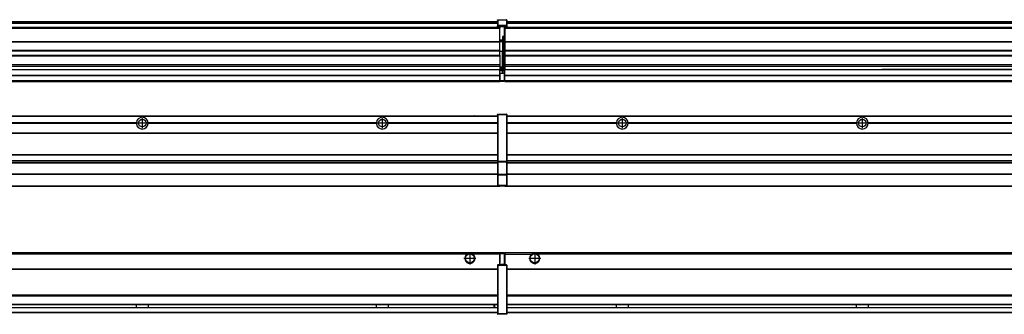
# Model space of a CAD drawing. Header units: inches. Extents: x -381 to 25822, y -418 to 176.
# Tile 38 of 48: x 18451 to 19272, y -154 to 90. Entities that reach past the tile are written whole.
import ezdxf

# ---------------------------------------------------------------- set-up
doc = ezdxf.new("R2010")
doc.units = ezdxf.units.IN
doc.linetypes.add('DOT_CENTER', pattern=[14, 12, -1, 0, -1])
doc.layers.add('1', color=7, linetype='Continuous')

# ---------------------------------------------------------------- blocks, each defined once
blk = doc.blocks.new('Modulos_intermedio__FL-14__12__23', base_point=(17455.18, -48.03))
at = {"color": 7, "linetype": 'Continuous'}
for p, q in [((17456.88, 10.47), (18849.18, 10.47)), ((17456.88, 10.22), (18849.18, 10.22)), ((18822.43, 10.47), (18822.48, 10.52)), ((18822.48, 10.52), (18829.88, 10.52)), ((18829.93, 10.47), (18829.88, 10.52)), ((18849.18, 11.72), (18849.19, 11.79)), ((18849.18, 11.72), (18849.18, 11.47)), ((18849.18, 11.47), (18849.43, 11.47)), ((18849.18, 11.47), (18849.18, -27.21)), ((18849.19, 11.79), (18849.2, 11.82)), ((18849.2, 11.82), (18849.22, 11.86)), ((18849.22, 11.86), (18849.25, 11.9)), ((18849.25, 11.9), (18849.29, 11.93)), ((18849.29, 11.93), (18849.34, 11.96)), ((18849.34, 11.96), (18849.36, 11.96)), ((18849.36, 11.96), (18849.43, 11.97)), ((18849.43, 11.97), (18856.63, 11.97)), ((18849.43, 11.97), (18849.43, 11.47)), ((18849.43, 11.47), (18849.43, -27.21)), ((18856.63, 11.47), (18849.43, 11.47)), ((18856.7, 11.96), (18856.63, 11.97)), ((18856.63, 11.97), (18856.63, 11.47)), ((18856.63, 11.47), (18856.63, -27.21)), ((18856.88, 11.47), (18856.63, 11.47)), ((18856.72, 11.96), (18856.7, 11.96)), ((18856.76, 11.93), (18856.72, 11.96)), ((18856.8, 11.9), (18856.76, 11.93)), ((18856.84, 11.86), (18856.8, 11.9)), ((18856.86, 11.82), (18856.84, 11.86)), ((18856.87, 11.79), (18856.86, 11.82)), ((18856.88, 11.72), (18856.87, 11.79)), ((18856.88, 11.72), (18856.88, 11.47)), ((18856.88, 11.47), (18856.88, -27.21)), ((18548.29, 4.77), (18358.07, 4.77)), ((18548.29, 4.17), (18358.07, 4.17)), ((18548.28, 4.47), (18358.08, 4.47)), ((18548.29, 4.77), (18548.28, 4.47)), ((18548.28, 4.47), (18548.29, 4.17)), ((18558.08, 4.47), (18558.07, 4.77)), ((18748.29, 4.77), (18558.07, 4.77)), ((18558.07, 4.17), (18558.08, 4.47)), ((18748.29, 4.17), (18558.07, 4.17)), ((18748.28, 4.47), (18558.08, 4.47)), ((18748.29, 4.77), (18748.28, 4.47)), ((18748.28, 4.47), (18748.29, 4.17)), ((18849.18, 4.77), (18758.07, 4.77)), ((18758.08, 4.47), (18758.07, 4.77)), ((18758.07, 4.17), (18758.08, 4.47)), ((18849.18, 4.17), (18758.07, 4.17)), ((18849.18, 4.47), (18758.08, 4.47)), ((17456.88, -3.53), (18849.18, -3.53)), ((17456.88, -3.78), (18849.18, -3.78)), ((18849.18, -4.03), (17456.88, -4.03)), ((17456.88, -21.53), (18849.18, -21.53)), ((17456.88, -21.78), (18849.18, -21.78)), ((17456.88, -26.73), (18849.18, -26.73)), ((17456.88, -26.82), (18849.18, -26.82)), ((17456.88, -28.37), (18849.18, -28.37)), ((17456.88, -28.53), (18849.18, -28.53)), ((17456.88, -28.65), (18849.18, -28.65)), ((18849.18, -27.21), (18849.18, -27.52)), ((18849.18, -27.21), (18849.43, -27.21)), ((18849.18, -27.52), (18849.19, -27.54)), ((18849.18, -27.52), (18849.18, -38.19)), ((18849.19, -27.54), (18849.22, -27.57)), ((18849.22, -27.57), (18849.25, -27.59)), ((18849.25, -27.59), (18849.29, -27.6)), ((18849.29, -27.6), (18849.34, -27.61)), ((18849.34, -27.61), (18849.36, -27.61)), ((18849.36, -27.61), (18849.43, -27.62)), ((18849.43, -27.21), (18856.63, -27.21)), ((18849.43, -27.21), (18849.43, -27.62)), ((18849.43, -27.62), (18856.63, -27.62)), ((18849.43, -27.62), (18849.43, -38.3)), ((18856.88, -27.21), (18856.63, -27.21)), ((18856.63, -27.21), (18856.63, -27.62)), ((18856.7, -27.61), (18856.63, -27.62)), ((18856.63, -27.62), (18856.63, -38.3)), ((18856.72, -27.61), (18856.7, -27.61)), ((18856.76, -27.6), (18856.72, -27.61)), ((18856.8, -27.59), (18856.76, -27.6)), ((18856.84, -27.57), (18856.8, -27.59)), ((18856.87, -27.54), (18856.84, -27.57)), ((18856.88, -27.52), (18856.87, -27.54)), ((18856.88, -27.21), (18856.88, -27.52)), ((18856.88, -27.52), (18856.88, -38.19)), ((18849.18, -38.02), (17456.88, -38.02)), ((18849.18, -38.11), (17456.88, -38.11)), ((18849.18, -38.19), (18849.18, -38.71)), ((18849.18, -38.19), (18849.19, -38.22)), ((18849.18, -38.71), (18849.43, -38.71)), ((18849.18, -38.71), (18849.18, -47.03)), ((18849.19, -38.22), (18849.22, -38.25)), ((18849.22, -38.25), (18849.25, -38.27)), ((18849.25, -38.27), (18849.29, -38.28)), ((18849.29, -38.28), (18849.34, -38.29)), ((18849.34, -38.29), (18849.36, -38.29)), ((18849.36, -38.29), (18849.43, -38.3)), ((18856.63, -38.3), (18849.43, -38.3)), ((18849.43, -38.3), (18849.43, -38.71)), ((18856.63, -38.71), (18849.43, -38.71)), ((18849.43, -38.71), (18849.43, -47.03)), ((18856.7, -38.29), (18856.63, -38.3)), ((18856.63, -38.3), (18856.63, -38.71)), ((18856.88, -38.71), (18856.63, -38.71)), ((18856.63, -38.71), (18856.63, -47.03)), ((18856.72, -38.29), (18856.7, -38.29)), ((18856.76, -38.28), (18856.72, -38.29)), ((18856.8, -38.27), (18856.76, -38.28)), ((18856.84, -38.25), (18856.8, -38.27)), ((18856.87, -38.22), (18856.84, -38.25)), ((18856.88, -38.19), (18856.87, -38.22)), ((18856.88, -38.19), (18856.88, -38.71)), ((18856.88, -38.71), (18856.88, -47.03)), ((17455.18, -48.03), (18851.18, -48.03)), ((17456.63, -47.53), (18849.43, -47.53)), ((18849.18, -47.03), (18849.43, -47.03)), ((18849.18, -47.03), (18849.18, -47.28)), ((18849.18, -47.28), (18849.19, -47.34)), ((18849.19, -47.34), (18849.2, -47.37)), ((18849.2, -47.37), (18849.22, -47.41)), ((18849.22, -47.41), (18849.25, -47.45)), ((18849.25, -47.45), (18849.29, -47.49)), ((18849.29, -47.49), (18849.34, -47.51)), ((18849.34, -47.51), (18849.36, -47.52)), ((18849.36, -47.52), (18849.43, -47.53)), ((18849.43, -47.03), (18856.63, -47.03)), ((18849.43, -47.03), (18849.43, -47.53)), ((18849.43, -47.53), (18856.63, -47.53)), ((18851.18, -47.53), (18851.18, -48.03)), ((18856.63, -47.03), (18856.63, -47.53)), ((18856.88, -47.03), (18856.63, -47.03)), ((18856.7, -47.52), (18856.63, -47.53)), ((18856.72, -47.51), (18856.7, -47.52)), ((18856.76, -47.49), (18856.72, -47.51)), ((18856.8, -47.45), (18856.76, -47.49)), ((18856.84, -47.41), (18856.8, -47.45)), ((18856.86, -47.37), (18856.84, -47.41)), ((18856.87, -47.34), (18856.86, -47.37)), ((18856.88, -47.28), (18856.87, -47.34)), ((18856.88, -47.03), (18856.88, -47.28))]:
    blk.add_line(p, q, dxfattribs=at)
for centre in [(18553.18, 4.47), (18753.18, 4.47)]:
    blk.add_circle(centre, 3.15, dxfattribs=at)
for centre, start, end in [((18553.18, 4.47), 3.5101, 176.4899), ((18753.18, 4.47), 3.5101, 176.4899), ((18553.18, 4.47), 183.51008, 356.48992), ((18753.18, 4.47), 183.51008, 356.48992)]:
    blk.add_arc(centre, 4.9, start, end, dxfattribs=at)
at = {"layer": '1', "color": 2, "linetype": 'DOT_CENTER'}
for p, q in [((18553.18, 8.62), (18553.18, 0.32)), ((18753.18, 8.62), (18753.18, 0.32)), ((18557.33, 4.47), (18549.03, 4.47)), ((18757.33, 4.47), (18749.03, 4.47))]:
    blk.add_line(p, q, dxfattribs=at)
blk = doc.blocks.new('Modulos_intermedio__FL-14__12_1__34', base_point=(18855.18, -48.03))
at = {"color": 7, "linetype": 'Continuous'}
for p, q in [((18856.88, 10.47), (20249.18, 10.47)), ((18856.88, 10.22), (20249.18, 10.22)), ((18876.43, 10.47), (18876.48, 10.52)), ((18876.48, 10.52), (18883.88, 10.52)), ((18883.93, 10.47), (18883.88, 10.52)), ((18948.29, 4.77), (18856.88, 4.77)), ((18948.28, 4.47), (18856.88, 4.47)), ((18948.29, 4.17), (18856.88, 4.17)), ((18948.28, 4.47), (18948.29, 4.77)), ((18948.29, 4.17), (18948.28, 4.47)), ((18950.45, 6.05), (18950.44, 6.04)), ((18950.44, 2.91), (18950.45, 2.89)), ((18958.07, 4.77), (18958.08, 4.47)), ((19148.29, 4.77), (18958.07, 4.77)), ((18958.08, 4.47), (18958.07, 4.17)), ((19148.29, 4.17), (18958.07, 4.17)), ((19148.28, 4.47), (18958.08, 4.47)), ((19148.28, 4.47), (19148.29, 4.77)), ((19148.29, 4.17), (19148.28, 4.47)), ((19348.29, 4.77), (19158.07, 4.77)), ((19158.07, 4.77), (19158.08, 4.47)), ((19158.08, 4.47), (19158.07, 4.17)), ((19348.29, 4.17), (19158.07, 4.17)), ((19348.28, 4.47), (19158.08, 4.47)), ((18856.88, -3.53), (20249.18, -3.53)), ((18856.88, -3.78), (20249.18, -3.78)), ((20249.18, -4.03), (18856.88, -4.03)), ((18856.88, -21.53), (20249.18, -21.53)), ((18856.88, -21.78), (20249.18, -21.78)), ((18856.88, -26.73), (20249.18, -26.73)), ((18856.88, -26.82), (20249.18, -26.82)), ((18856.88, -28.37), (20249.18, -28.37)), ((18856.88, -28.53), (20249.18, -28.53)), ((18856.88, -28.65), (20249.18, -28.65)), ((20249.18, -38.02), (18856.88, -38.02)), ((20249.18, -38.11), (18856.88, -38.11)), ((18855.18, -47.53), (18855.18, -48.03)), ((18855.18, -48.03), (20251.18, -48.03)), ((18856.63, -47.53), (20249.43, -47.53))]:
    blk.add_line(p, q, dxfattribs=at)
for centre in [(18953.18, 4.47), (19153.18, 4.47)]:
    blk.add_circle(centre, 3.15, dxfattribs=at)
for centre, start, end in [((18953.18, 4.47), 3.5101, 176.4899), ((19153.18, 4.47), 3.5101, 176.4899), ((18953.18, 4.47), 183.51008, 356.48992), ((19153.18, 4.47), 183.51008, 356.48992)]:
    blk.add_arc(centre, 4.9, start, end, dxfattribs=at)
at = {"layer": '1', "color": 2, "linetype": 'DOT_CENTER'}
for p, q in [((18953.18, 8.62), (18953.18, 0.32)), ((19153.18, 8.62), (19153.18, 0.32)), ((18957.33, 4.47), (18949.03, 4.47)), ((19157.33, 4.47), (19149.03, 4.47))]:
    blk.add_line(p, q, dxfattribs=at)
blk = doc.blocks.new('F-248__36', base_point=(621.12, -75.97))
for name, p in [('Modulos_intermedio__FL-14__12__23', (17455.18, -48.03)), ('Modulos_intermedio__FL-14__12_1__34', (18855.18, -48.03))]:
    blk.add_blockref(name, p)
blk = doc.blocks.new('Alzado2', base_point=(2889, -32))
blk.add_blockref('F-248__36', (621.12, -75.97))
blk = doc.blocks.new('Modulos_intermedio__FL-14__12__50', base_point=(17455.18, 38.97))
at = {"color": 7, "linetype": 'Continuous'}
for p, q in [((18849.19, 90.29), (18849.2, 90.32)), ((18849.19, 90.22), (18849.19, 90.29)), ((18849.2, 90.32), (18849.22, 90.36)), ((18849.2, 90.24), (18849.22, 90.28)), ((18849.22, 90.36), (18849.25, 90.4)), ((18849.22, 90.28), (18849.25, 90.32)), ((18849.25, 90.4), (18849.29, 90.43)), ((18849.25, 90.32), (18849.29, 90.35)), ((18849.29, 90.43), (18849.34, 90.46)), ((18849.29, 90.35), (18849.34, 90.37)), ((18849.34, 90.46), (18849.36, 90.46)), ((18849.34, 90.37), (18849.36, 90.38)), ((18849.36, 90.46), (18849.43, 90.47)), ((18849.36, 90.38), (18849.43, 90.39)), ((18849.43, 90.47), (18856.63, 90.47)), ((18849.43, 90.47), (18849.43, 90.39)), ((18849.43, 90.39), (18849.43, 85.56)), ((18849.43, 90.39), (18856.63, 90.39)), ((18856.7, 90.46), (18856.63, 90.47)), ((18856.63, 90.47), (18856.63, 90.39)), ((18856.7, 90.38), (18856.63, 90.39)), ((18856.63, 90.39), (18856.63, 85.56)), ((18856.72, 90.46), (18856.7, 90.46)), ((18856.72, 90.37), (18856.7, 90.38)), ((18856.76, 90.43), (18856.72, 90.46)), ((18856.76, 90.35), (18856.72, 90.37)), ((18856.8, 90.4), (18856.76, 90.43)), ((18856.8, 90.32), (18856.76, 90.35)), ((18856.84, 90.36), (18856.8, 90.4)), ((18856.84, 90.28), (18856.8, 90.32)), ((18856.86, 90.32), (18856.84, 90.36)), ((18856.86, 90.24), (18856.84, 90.28)), ((18856.87, 90.29), (18856.86, 90.32)), ((18856.88, 90.22), (18856.87, 90.29)), ((18851.18, 83.99), (17455.18, 83.99)), ((17455.18, 83.97), (18851.18, 83.97)), ((17455.18, 83.47), (18851.18, 83.47)), ((17456.88, 88.97), (18849.18, 88.97)), ((17456.88, 88.96), (18849.18, 88.96)), ((17456.88, 88.35), (18849.18, 88.35)), ((17456.88, 88.03), (18849.18, 88.03)), ((17456.88, 87.7), (18849.18, 87.7)), ((18849.19, 90.22), (18849.18, 90.16)), ((18849.18, 90.16), (18849.19, 90.22)), ((18849.18, 90.16), (18849.18, 85.33)), ((18849.18, 85.33), (18849.19, 85.4)), ((18849.18, 85.33), (18849.18, 85.22)), ((18849.18, 85.22), (18849.19, 85.29)), ((18849.18, 85.22), (18849.18, 84.97)), ((18849.18, 84.97), (18849.18, 84.72)), ((18849.18, 84.97), (18849.43, 84.97)), ((18849.19, 84.66), (18849.18, 84.72)), ((18849.19, 90.22), (18849.2, 90.24)), ((18849.19, 85.4), (18849.2, 85.42)), ((18849.19, 85.29), (18849.2, 85.32)), ((18849.2, 84.63), (18849.19, 84.66)), ((18849.2, 85.42), (18849.22, 85.46)), ((18849.2, 85.32), (18849.22, 85.36)), ((18849.22, 84.59), (18849.2, 84.63)), ((18849.22, 85.46), (18849.25, 85.5)), ((18849.22, 85.36), (18849.25, 85.4)), ((18849.22, 85.36), (18849.25, 85.4)), ((18849.25, 84.55), (18849.22, 84.59)), ((18849.25, 85.5), (18849.29, 85.53)), ((18849.25, 85.4), (18849.29, 85.43)), ((18849.29, 84.51), (18849.25, 84.55)), ((18849.29, 85.53), (18849.34, 85.55)), ((18849.29, 85.43), (18849.34, 85.46)), ((18849.29, 85.43), (18849.34, 85.46)), ((18849.34, 84.49), (18849.29, 84.51)), ((18849.34, 85.55), (18849.36, 85.55)), ((18849.34, 85.46), (18849.36, 85.46)), ((18849.36, 84.48), (18849.34, 84.49)), ((18849.36, 85.55), (18849.43, 85.56)), ((18849.36, 85.46), (18849.43, 85.47)), ((18849.43, 84.47), (18849.36, 84.48)), ((18856.63, 85.56), (18849.43, 85.56)), ((18849.43, 85.56), (18849.43, 85.47)), ((18849.43, 85.47), (18856.63, 85.47)), ((18849.43, 85.47), (18849.43, 84.97)), ((18849.43, 84.97), (18849.43, 84.47)), ((18849.43, 84.97), (18851.18, 84.97)), ((18849.43, 84.47), (18851.18, 84.47)), ((18851.18, 84.97), (18851.18, 83.97)), ((18851.18, 84.97), (18854.88, 84.97)), ((18851.18, 83.97), (18851.18, 83.47)), ((18851.18, 72.41), (18851.18, 83.47)), ((18854.88, 84.97), (18856.63, 84.97)), ((18854.88, 84.97), (18854.88, 77.44)), ((18854.88, 84.47), (18856.63, 84.47)), ((18856.63, 85.56), (18856.63, 85.47)), ((18856.7, 85.55), (18856.63, 85.56)), ((18856.63, 85.47), (18856.63, 84.97)), ((18856.7, 85.46), (18856.63, 85.47)), ((18856.63, 84.97), (18856.63, 84.47)), ((18856.88, 84.97), (18856.63, 84.97)), ((18856.63, 84.47), (18856.7, 84.48)), ((18856.72, 85.55), (18856.7, 85.55)), ((18856.72, 85.46), (18856.7, 85.46)), ((18856.7, 84.48), (18856.72, 84.49)), ((18856.76, 85.53), (18856.72, 85.55)), ((18856.72, 85.46), (18856.76, 85.43)), ((18856.76, 85.43), (18856.72, 85.46)), ((18856.72, 84.49), (18856.76, 84.51)), ((18856.8, 85.5), (18856.76, 85.53)), ((18856.8, 85.4), (18856.76, 85.43)), ((18856.76, 84.51), (18856.8, 84.55)), ((18856.84, 85.46), (18856.8, 85.5)), ((18856.8, 85.4), (18856.84, 85.36)), ((18856.84, 85.36), (18856.8, 85.4)), ((18856.8, 84.55), (18856.84, 84.59)), ((18856.86, 85.42), (18856.84, 85.46)), ((18856.86, 85.32), (18856.84, 85.36)), ((18856.84, 84.59), (18856.86, 84.63)), ((18856.88, 90.22), (18856.86, 90.24)), ((18856.87, 85.4), (18856.86, 85.42)), ((18856.87, 85.29), (18856.86, 85.32)), ((18856.86, 84.63), (18856.87, 84.66)), ((18856.88, 85.33), (18856.87, 85.4)), ((18856.88, 85.22), (18856.87, 85.29)), ((18856.87, 84.66), (18856.88, 84.72)), ((18856.88, 90.16), (18856.88, 90.22)), ((18856.88, 90.22), (18856.88, 90.16)), ((18856.88, 90.16), (18856.88, 85.33)), ((18856.88, 85.33), (18856.88, 85.22)), ((18856.88, 85.22), (18856.88, 84.97)), ((18856.88, 84.97), (18856.88, 84.72)), ((18853.43, 76.45), (18853.43, 73.5)), ((18854.88, 76.45), (18853.43, 76.45)), ((18853.68, 76.45), (18853.68, 73.5)), ((18853.68, 76.3), (18854.88, 76.3)), ((18854.88, 79.65), (18855.18, 79.58)), ((18854.88, 78.12), (18855.18, 78.12)), ((18854.88, 77.6), (18855.18, 77.6)), ((18854.88, 77.44), (18855.18, 77.36)), ((18854.88, 76.45), (18855.18, 76.53)), ((18854.88, 76.3), (18854.88, 76.45)), ((18855.18, 76.3), (18854.88, 76.3)), ((18854.88, 63.97), (18854.88, 76.3)), ((17455.18, 72.41), (18851.18, 72.41)), ((17455.18, 72.16), (18851.18, 72.16)), ((18853.43, 73.5), (18851.18, 73.5)), ((18853.43, 73), (18851.18, 73)), ((18851.18, 72.5), (18853.43, 72.5)), ((18851.18, 72.41), (18851.18, 72.16)), ((18851.18, 64.79), (18851.18, 72.16)), ((18853.43, 73), (18853.43, 73.5)), ((18853.43, 73.5), (18853.68, 73.5)), ((18853.43, 73), (18853.43, 72.5)), ((18853.68, 72.5), (18853.43, 72.5)), ((18853.43, 72.5), (18853.43, 63.97)), ((18853.68, 73.19), (18853.67, 73.21)), ((18853.68, 73.25), (18853.68, 73.5)), ((18853.68, 73.19), (18853.68, 72.5)), ((18853.68, 63.97), (18853.68, 72.5)), ((18851.18, 64.79), (17455.18, 64.79)), ((17455.18, 64.54), (18851.18, 64.54)), ((17455.18, 60.91), (18851.18, 60.91)), ((17455.18, 60.41), (18851.18, 60.41)), ((18851.18, 64.79), (18851.18, 64.54)), ((18851.18, 60.91), (18851.18, 64.54)), ((18853.43, 63.97), (18851.18, 63.97)), ((18851.18, 60.91), (18851.18, 60.41)), ((18851.18, 60.41), (18851.18, 59.42)), ((18851.18, 59.42), (18851.18, 53.15)), ((18853.43, 63.97), (18853.68, 63.97)), ((18853.43, 50.98), (18853.43, 63.97)), ((18853.68, 50.98), (18853.68, 63.97)), ((18853.68, 63.97), (18854.88, 63.97)), ((18855.18, 63.97), (18854.88, 63.97)), ((18854.88, 49.58), (18854.88, 63.97)), ((17455.18, 53.15), (18851.18, 53.15)), ((18851.18, 51.48), (17455.18, 51.48)), ((18851.18, 53.15), (18851.18, 51.48)), ((18851.18, 51.48), (18851.18, 51.37)), ((18851.18, 51.37), (18851.18, 49.19)), ((18853.43, 50.98), (18851.18, 50.98)), ((18853.43, 49.98), (18851.18, 49.98)), ((18853.43, 50.98), (18853.68, 50.98)), ((18853.43, 49.98), (18853.43, 50.98)), ((18853.43, 49.98), (18853.43, 48.98)), ((18853.68, 49.73), (18853.68, 50.98)), ((18853.68, 49.73), (18853.68, 48.98)), ((18853.68, 49.58), (18854.88, 49.58)), ((18855.18, 49.58), (18854.88, 49.58)), ((18854.88, 48.93), (18854.88, 49.58)), ((17455.18, 44.48), (18851.13, 44.48)), ((17455.18, 44.04), (18851.13, 44.04)), ((18178.18, 49.19), (18851.18, 49.19)), ((18178.18, 49.16), (18851.18, 49.16)), ((18851.13, 47.58), (18851.18, 47.58)), ((18851.13, 44.48), (18851.13, 47.58)), ((18851.13, 45.47), (18851.18, 45.48)), ((18851.13, 44.48), (18851.18, 44.48)), ((18851.13, 44.48), (18851.13, 44.04)), ((18851.13, 39.97), (18851.13, 44.04)), ((18851.18, 49.19), (18851.18, 49.16)), ((18851.18, 47.58), (18851.18, 49.16)), ((18853.43, 48.98), (18851.18, 48.98)), ((18853.43, 47.91), (18851.18, 47.91)), ((18851.18, 46), (18851.18, 47.58)), ((18851.18, 46), (18851.18, 39.97)), ((18851.18, 46), (18853.43, 46)), ((18853.68, 48.98), (18853.43, 48.98)), ((18853.43, 47.91), (18853.43, 48.98)), ((18853.43, 46), (18853.43, 47.91)), ((18853.43, 47.91), (18853.52, 47.89)), ((18853.43, 46), (18854.88, 46)), ((18853.52, 47.89), (18853.6, 47.83)), ((18853.6, 47.83), (18853.66, 47.75)), ((18853.66, 47.75), (18853.68, 47.66)), ((18853.68, 47.66), (18853.68, 48.98)), ((18853.68, 48.93), (18854.88, 48.93)), ((18853.68, 46), (18853.68, 47.66)), ((18855.18, 45.08), (18854.63, 44.93)), ((18854.63, 44.93), (18854.63, 39.97)), ((18854.88, 48.93), (18854.88, 47.33)), ((18854.88, 48.93), (18855.18, 48.85)), ((18854.88, 47.33), (18854.88, 46)), ((18855.18, 45.92), (18854.88, 46)), ((18854.88, 45), (18855.18, 45.08)), ((18854.88, 45), (18854.88, 39.97)), ((18854.88, 44.81), (18855.18, 44.87)), ((18854.88, 41.31), (18855.18, 41.37)), ((17455.18, 39.97), (18851.13, 39.97)), ((17455.18, 39.47), (18851.13, 39.47)), ((17455.18, 39.22), (18851.13, 39.22)), ((17455.18, 38.97), (18851.13, 38.97)), ((18851.18, 40.48), (18851.13, 40.48)), ((18851.13, 39.97), (18851.13, 39.47)), ((18851.13, 39.22), (18851.13, 39.47)), ((18851.13, 39.22), (18851.13, 38.97)), ((18851.18, 39.97), (18854.63, 39.97)), ((18851.18, 39.97), (18851.18, 39.47)), ((18851.18, 39.47), (18854.63, 39.47)), ((18854.63, 39.97), (18854.63, 39.47)), ((18854.88, 39.97), (18854.63, 39.97)), ((18854.88, 40.83), (18855.18, 40.91)), ((18854.88, 39.97), (18854.88, 39.72))]:
    blk.add_line(p, q, dxfattribs=at)
for centre, start, end in [((18853.43, 73.25), 270, 0), ((18853.43, 49.73), 0, 90), ((18854.63, 39.72), 270, 0)]:
    blk.add_arc(centre, 0.25, start, end, dxfattribs=at)
blk = doc.blocks.new('Modulos_intermedio__FL-14__12_1__61', base_point=(18855.18, 38.97))
at = {"color": 7, "linetype": 'Continuous'}
for p, q in [((18855.18, 84.47), (18855.18, 83.99)), ((18855.18, 83.99), (18855.18, 83.97)), ((20251.18, 83.99), (18855.18, 83.99)), ((18855.18, 83.97), (18855.18, 83.47)), ((18855.18, 83.97), (20251.18, 83.97)), ((18855.18, 83.47), (18855.18, 72.41)), ((18855.18, 83.47), (20251.18, 83.47)), ((18856.88, 88.97), (20249.18, 88.97)), ((18856.88, 88.96), (20249.18, 88.96)), ((18856.88, 88.35), (20249.18, 88.35)), ((18856.88, 88.03), (20249.18, 88.03)), ((18856.88, 87.7), (20249.18, 87.7)), ((18855.18, 72.41), (18855.18, 72.16)), ((18855.18, 72.41), (20251.18, 72.41)), ((18855.18, 72.16), (20251.18, 72.16)), ((18855.18, 72.16), (18855.18, 64.79)), ((20251.18, 64.79), (18855.18, 64.79)), ((18855.18, 64.79), (18855.18, 64.54)), ((18855.18, 64.54), (18855.18, 60.91)), ((18855.18, 64.54), (20251.18, 64.54)), ((18855.18, 60.91), (18855.18, 60.41)), ((18855.18, 60.91), (20251.18, 60.91)), ((18855.18, 60.41), (20251.18, 60.41)), ((18855.18, 60.41), (18855.18, 59.42)), ((18855.18, 59.42), (18855.18, 53.15)), ((18855.18, 53.15), (18855.18, 51.48)), ((18855.18, 53.15), (20251.18, 53.15)), ((20251.18, 51.48), (18855.18, 51.48)), ((18855.18, 51.48), (18855.18, 51.37)), ((18855.18, 51.37), (18855.18, 49.19)), ((18855.18, 49.19), (18855.18, 49.16)), ((18855.18, 49.19), (19169.43, 49.19)), ((18855.18, 44.48), (18855.18, 49.16)), ((18855.18, 49.16), (19169.43, 49.16)), ((18855.18, 44.48), (18855.18, 44.04)), ((18855.18, 44.48), (20251.13, 44.48)), ((18855.18, 39.97), (18855.18, 44.04)), ((18855.18, 44.04), (20251.13, 44.04)), ((19178.18, 49.19), (19169.43, 49.19)), ((19169.43, 49.19), (19169.43, 49.18)), ((19169.43, 49.18), (19178.18, 49.18)), ((19169.43, 49.18), (19169.43, 49.16)), ((19169.43, 49.16), (19178.18, 49.16)), ((19178.18, 49.19), (19178.18, 49.18)), ((19369.43, 49.19), (19178.18, 49.19)), ((19178.18, 49.18), (19178.18, 49.16)), ((19178.18, 49.16), (19369.43, 49.16)), ((18855.18, 39.97), (18855.18, 39.47)), ((18855.18, 39.97), (20251.13, 39.97)), ((18855.18, 39.47), (18855.18, 39.22)), ((18855.18, 39.47), (20251.13, 39.47)), ((18855.18, 39.22), (18855.18, 38.97)), ((18855.18, 39.22), (20251.13, 39.22)), ((18855.18, 38.97), (20251.13, 38.97))]:
    blk.add_line(p, q, dxfattribs=at)
blk = doc.blocks.new('F-248__63', base_point=(621.12, 38.97))
for name, p in [('Modulos_intermedio__FL-14__12__50', (17455.18, 38.97)), ('Modulos_intermedio__FL-14__12_1__61', (18855.18, 38.97))]:
    blk.add_blockref(name, p)
blk = doc.blocks.new('Inferior2', base_point=(2889, 64.72))
blk.add_blockref('F-248__63', (621.12, 38.97))
blk = doc.blocks.new('Modulos_intermedio__FL-14__12__76', base_point=(17455.18, -154.47))
at = {"color": 7, "linetype": 'Continuous'}
for p, q in [((17455.18, -102.97), (18851.13, -102.97)), ((18823.77, -104.47), (17482.59, -104.47)), ((18824.72, -103.98), (18823.77, -104.47)), ((18826.18, -103.72), (18824.72, -103.98)), ((18827.63, -103.98), (18826.18, -103.72)), ((18828.59, -104.47), (18827.63, -103.98)), ((18851.13, -104.47), (18828.59, -104.47)), ((18851.13, -104.47), (18851.13, -102.97)), ((18851.13, -111.58), (18851.13, -104.47)), ((18851.18, -104.48), (18851.13, -104.48)), ((18851.18, -105.48), (18851.13, -105.48)), ((18851.18, -103.47), (18851.18, -103.97)), ((18854.63, -103.47), (18851.18, -103.47)), ((18851.18, -103.97), (18854.63, -103.97)), ((18851.18, -103.97), (18851.18, -111.58)), ((18854.63, -103.47), (18854.63, -103.97)), ((18854.63, -103.97), (18854.63, -112.97)), ((18854.88, -103.97), (18854.63, -103.97)), ((18854.88, -103.72), (18854.88, -103.97)), ((18854.88, -103.97), (18854.88, -112.97)), ((18854.88, -104.83), (18855.18, -104.91)), ((18854.88, -106.47), (18855.18, -106.47)), ((18849.18, -113.72), (18849.19, -113.66)), ((18849.18, -113.72), (18849.18, -113.97)), ((18849.18, -113.97), (18849.18, -153.97)), ((18849.18, -113.97), (18849.43, -113.97)), ((18849.19, -113.66), (18849.2, -113.63)), ((18849.2, -113.63), (18849.22, -113.59)), ((18849.22, -113.59), (18849.25, -113.55)), ((18849.25, -113.55), (18849.29, -113.51)), ((18849.29, -113.51), (18849.34, -113.49)), ((18849.34, -113.49), (18849.36, -113.48)), ((18849.36, -113.48), (18849.43, -113.47)), ((18851.18, -113.47), (18849.43, -113.47)), ((18849.43, -113.47), (18849.43, -113.97)), ((18856.63, -113.97), (18849.43, -113.97)), ((18849.43, -113.97), (18849.43, -153.97)), ((18851.13, -109.47), (18851.18, -109.48)), ((18851.18, -111.58), (18851.13, -111.58)), ((18851.18, -113.47), (18851.18, -111.58)), ((18854.63, -112.97), (18851.18, -112.97)), ((18854.88, -113.47), (18851.18, -113.47)), ((18854.63, -112.97), (18854.63, -113.47)), ((18854.88, -112.97), (18854.63, -112.97)), ((18854.88, -107.48), (18855.18, -107.48)), ((18854.88, -111.93), (18855.18, -112.01)), ((18854.88, -112.97), (18854.88, -113.26)), ((18854.88, -113.26), (18854.88, -113.47)), ((18856.63, -113.47), (18854.88, -113.47)), ((18856.7, -113.48), (18856.63, -113.47)), ((18856.63, -113.47), (18856.63, -113.97)), ((18856.88, -113.97), (18856.63, -113.97)), ((18856.63, -113.97), (18856.63, -153.97)), ((18856.72, -113.49), (18856.7, -113.48)), ((18856.76, -113.51), (18856.72, -113.49)), ((18856.8, -113.55), (18856.76, -113.51)), ((18856.84, -113.59), (18856.8, -113.55)), ((18856.86, -113.63), (18856.84, -113.59)), ((18856.87, -113.66), (18856.86, -113.63)), ((18856.88, -113.72), (18856.87, -113.66)), ((18856.88, -113.72), (18856.88, -113.97)), ((18856.88, -113.97), (18856.88, -153.97)), ((17456.88, -116.72), (18849.18, -116.72)), ((17456.88, -116.97), (18849.18, -116.97)), ((18849.18, -117.22), (17456.88, -117.22)), ((18849.18, -138.72), (17456.88, -138.72)), ((18849.18, -138.97), (17456.88, -138.97)), ((17456.88, -139.22), (18849.18, -139.22)), ((17456.88, -145.97), (18849.18, -145.97)), ((17456.88, -146.22), (18849.18, -146.22)), ((18548.28, -146.3), (18548.28, -146.22)), ((18548.28, -146.35), (18548.28, -146.3)), ((18548.29, -146.98), (18548.28, -146.35)), ((18548.29, -147.23), (18548.29, -146.98)), ((18548.29, -147.88), (18548.29, -147.23)), ((18558.08, -146.35), (18558.07, -146.75)), ((18558.07, -146.75), (18558.07, -147.72)), ((18558.08, -146.22), (18558.08, -146.3)), ((18558.08, -146.3), (18558.08, -146.35)), ((18748.28, -146.3), (18748.28, -146.22)), ((18748.28, -146.35), (18748.28, -146.3)), ((18748.29, -146.98), (18748.28, -146.35)), ((18748.29, -147.23), (18748.29, -146.98)), ((18748.29, -147.88), (18748.29, -147.23)), ((18758.07, -147.23), (18758.06, -147.56)), ((18758.06, -147.56), (18758.07, -148.2)), ((18758.08, -146.35), (18758.07, -147.23)), ((18758.08, -146.22), (18758.08, -146.3)), ((18758.08, -146.3), (18758.08, -146.35)), ((18846.18, -146.65), (18846.24, -146.4)), ((18846.18, -146.65), (18846.18, -147.16)), ((18846.18, -147.16), (18846.18, -148.23)), ((18846.24, -146.4), (18846.46, -146.22)), ((18846.6, -146.22), (18846.6, -146.26)), ((18846.6, -146.26), (18846.6, -146.97)), ((18846.6, -146.97), (18846.6, -148.69)), ((17456.88, -148.72), (18849.18, -148.72)), ((17456.88, -148.97), (18849.18, -148.97)), ((17456.88, -152.72), (18849.18, -152.72)), ((17456.88, -152.97), (18849.18, -152.97)), ((18548.28, -148.2), (18548.29, -147.88)), ((18548.28, -148.65), (18548.28, -148.2)), ((18548.28, -148.72), (18548.28, -148.65)), ((18558.07, -147.72), (18558.08, -148.43)), ((18558.08, -148.43), (18558.08, -148.6)), ((18558.08, -148.6), (18558.08, -148.65)), ((18558.08, -148.65), (18558.08, -148.72)), ((18748.28, -148.2), (18748.29, -147.88)), ((18748.28, -148.65), (18748.28, -148.2)), ((18748.28, -148.72), (18748.28, -148.65)), ((18758.07, -148.2), (18758.08, -148.6)), ((18758.08, -148.6), (18758.08, -148.72)), ((18846.18, -148.23), (18846.24, -148.55)), ((18846.24, -148.55), (18846.46, -148.72)), ((18846.6, -148.69), (18846.6, -148.72)), ((18849.18, -153.97), (18849.43, -153.97)), ((18849.18, -153.97), (18849.18, -154.22)), ((18849.18, -154.22), (18849.19, -154.29)), ((18849.19, -154.29), (18849.2, -154.32)), ((18849.2, -154.32), (18849.22, -154.36)), ((18849.22, -154.36), (18849.25, -154.4)), ((18849.25, -154.4), (18849.29, -154.43)), ((18849.29, -154.43), (18849.34, -154.46)), ((18849.34, -154.46), (18849.36, -154.46)), ((18849.36, -154.46), (18849.43, -154.47)), ((18849.43, -153.97), (18849.43, -154.47)), ((18849.43, -153.97), (18856.63, -153.97)), ((18856.63, -154.47), (18849.43, -154.47)), ((18856.88, -153.97), (18856.63, -153.97)), ((18856.63, -153.97), (18856.63, -154.47)), ((18856.7, -154.46), (18856.63, -154.47)), ((18856.72, -154.46), (18856.7, -154.46)), ((18856.76, -154.43), (18856.72, -154.46)), ((18856.8, -154.4), (18856.76, -154.43)), ((18856.84, -154.36), (18856.8, -154.4)), ((18856.86, -154.32), (18856.84, -154.36)), ((18856.87, -154.29), (18856.86, -154.32)), ((18856.88, -154.22), (18856.87, -154.29)), ((18856.88, -153.97), (18856.88, -154.22))]:
    blk.add_line(p, q, dxfattribs=at)
for radius in [4, 3.7]:
    blk.add_circle((18826.18, -107.97), radius, dxfattribs=at)
for centre, radius, start, end in [((18826.18, -107.97), 4.25, 124.56032, 55.43968), ((18854.63, -103.72), 0.25, 0, 90)]:
    blk.add_arc(centre, radius, start, end, dxfattribs=at)
at = {"layer": '1', "color": 2, "linetype": 'DOT_CENTER'}
for p, q in [((18826.18, -102.97), (18826.18, -112.97)), ((18831.18, -107.97), (18821.18, -107.97))]:
    blk.add_line(p, q, dxfattribs=at)
blk = doc.blocks.new('Modulos_intermedio__FL-14__12_1__85', base_point=(18855.18, -154.47))
at = {"color": 7, "linetype": 'Continuous'}
for p, q in [((18855.18, -102.97), (18855.18, -104.47)), ((18855.18, -102.97), (20251.13, -102.97)), ((18855.18, -104.47), (18877.77, -104.47)), ((18855.18, -104.47), (18855.18, -113.47)), ((18877.77, -104.47), (18878.72, -103.98)), ((18878.72, -103.98), (18880.18, -103.72)), ((18880.18, -103.72), (18881.63, -103.98)), ((18881.63, -103.98), (18882.59, -104.47)), ((20223.77, -104.47), (18882.59, -104.47)), ((18856.88, -116.72), (20249.18, -116.72)), ((18856.88, -116.97), (20249.18, -116.97)), ((20249.18, -117.22), (18856.88, -117.22)), ((20249.18, -138.72), (18856.88, -138.72)), ((20249.18, -138.97), (18856.88, -138.97)), ((18856.88, -139.22), (20249.18, -139.22)), ((18856.88, -145.97), (20249.18, -145.97)), ((18856.88, -146.22), (20249.18, -146.22)), ((18948.28, -146.3), (18948.28, -146.22)), ((18948.28, -146.35), (18948.28, -146.3)), ((18948.29, -147.07), (18948.28, -146.35)), ((18948.28, -148.6), (18948.29, -147.56)), ((18948.29, -147.56), (18948.29, -147.07)), ((18958.08, -146.35), (18958.07, -146.75)), ((18958.07, -146.75), (18958.07, -147.72)), ((18958.08, -146.22), (18958.08, -146.3)), ((18958.08, -146.3), (18958.08, -146.35)), ((19148.28, -146.3), (19148.28, -146.22)), ((19148.28, -146.35), (19148.28, -146.3)), ((19148.29, -146.98), (19148.28, -146.35)), ((19148.29, -147.23), (19148.29, -146.98)), ((19148.29, -147.88), (19148.29, -147.23)), ((19158.08, -146.35), (19158.07, -146.75)), ((19158.07, -146.75), (19158.07, -147.72)), ((19158.08, -146.22), (19158.08, -146.3)), ((19158.08, -146.3), (19158.08, -146.35)), ((18856.88, -148.72), (20249.18, -148.72)), ((18856.88, -148.97), (20249.18, -148.97)), ((18856.88, -152.72), (20249.18, -152.72)), ((18856.88, -152.97), (20249.18, -152.97)), ((18948.28, -148.72), (18948.28, -148.6)), ((18958.07, -147.72), (18958.08, -148.43)), ((18958.08, -148.43), (18958.08, -148.59)), ((18958.08, -148.59), (18958.08, -148.65)), ((18958.08, -148.65), (18958.08, -148.72)), ((19148.28, -148.43), (19148.29, -147.88)), ((19148.28, -148.65), (19148.28, -148.43)), ((19148.28, -148.72), (19148.28, -148.65)), ((19158.07, -147.72), (19158.08, -148.43)), ((19158.08, -148.43), (19158.08, -148.59)), ((19158.08, -148.59), (19158.08, -148.65)), ((19158.08, -148.65), (19158.08, -148.72))]:
    blk.add_line(p, q, dxfattribs=at)
for radius in [4, 3.7]:
    blk.add_circle((18880.18, -107.97), radius, dxfattribs=at)
blk.add_arc((18880.18, -107.97), 4.25, 124.56032, 55.43968, dxfattribs=at)
at = {"layer": '1', "color": 2, "linetype": 'DOT_CENTER'}
for p, q in [((18880.18, -102.97), (18880.18, -112.97)), ((18885.18, -107.97), (18875.18, -107.97))]:
    blk.add_line(p, q, dxfattribs=at)
blk = doc.blocks.new('F-248__87', base_point=(621.12, -154.47))
for name, p in [('Modulos_intermedio__FL-14__12__76', (17455.18, -154.47)), ('Modulos_intermedio__FL-14__12_1__85', (18855.18, -154.47))]:
    blk.add_blockref(name, p)
blk = doc.blocks.new('Superior1', base_point=(2889, -128.72))
blk.add_blockref('F-248__87', (621.12, -154.47))

msp = doc.modelspace()

# ---------------------------------------------------------------- block references
for name, p in [('Inferior2', (2889, 64.72)), ('Alzado2', (2889, -32)), ('Superior1', (2889, -128.72))]:
    msp.add_blockref(name, p)

doc.saveas('drawing.dxf')
